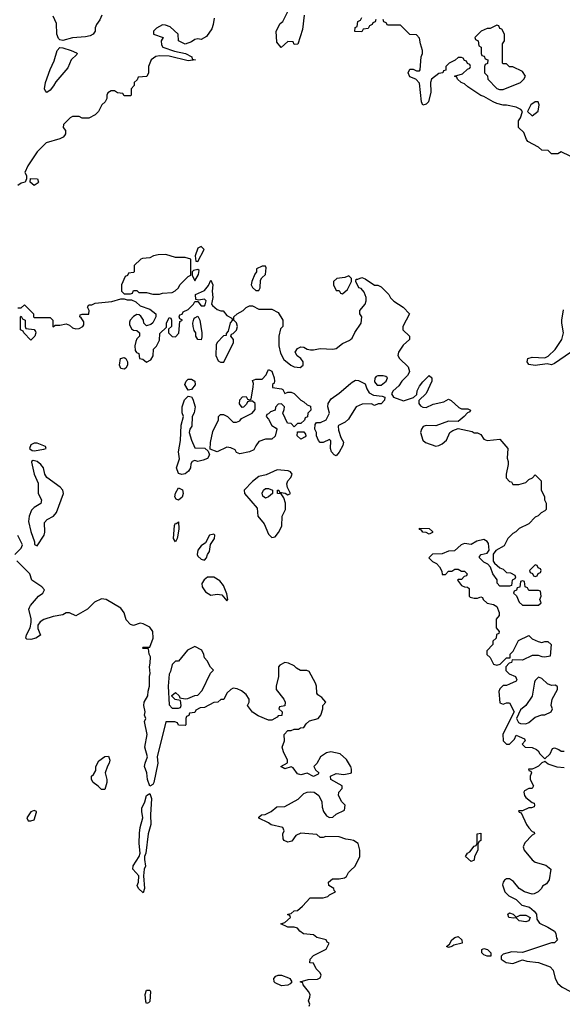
# Model space of a CAD drawing. Header units: inches. Extents: x 2380053 to 2584298, y 380219 to 546618.
# Tile 56 of 256: x 2427941 to 2431318, y 456069 to 462201. Entities that reach past the tile are written whole.
import ezdxf

# ---------------------------------------------------------------- set-up
doc = ezdxf.new("R2010")
doc.units = ezdxf.units.IN
doc.header["$MEASUREMENT"] = 0
for name, color, linetype in [('C4425', 7, 'Continuous'), ('C4426', 7, 'Continuous'), ('C4435', 7, 'Continuous'), ('C4436', 7, 'Continuous')]:
    doc.layers.add(name, color=color, linetype=linetype)

msp = doc.modelspace()

# ---------------------------------------------------------------- linework, layer by layer
at = {"layer": 'C4425', "color": 2}
for points, elevation in [([(2429514, 460000), (2429524, 459970), (2429526, 459950), (2429523.6, 459936.4), (2429514, 459930), (2429514, 459910), (2429570, 459902), (2429578, 459898), (2429590, 459874), (2429610, 459882), (2429630, 459882), (2429650, 459872), (2429690, 459832), (2429710, 459822), (2429730, 459802), (2429750, 459794), (2429752, 459770), (2429734, 459750), (2429732.7, 459727.3), (2429718, 459722), (2429712.7, 459707.3), (2429690, 459686), (2429670, 459686), (2429650, 459666), (2429630, 459686), (2429607.3, 459687.3), (2429578, 459750), (2429587.3, 459772.7), (2429588, 459790), (2429570, 459808), (2429550, 459806), (2429532.7, 459787.3), (2429531.3, 459768.7), (2429501, 459759), (2429490, 459746), (2429478, 459742), (2429474, 459730), (2429490, 459714), (2429510, 459674), (2429538, 459658), (2429542, 459650), (2429530, 459608), (2429510, 459588.7), (2429470, 459589), (2429430, 459574), (2429410, 459548), (2429398, 459522), (2429370, 459509), (2429310, 459498), (2429290, 459506), (2429282, 459522), (2429254.6, 459534.6), (2429230, 459538), (2429170, 459508.7), (2429126, 459526), (2429128, 459568), (2429143.1, 459636.9), (2429178, 459710), (2429178, 459730), (2429190, 459742), (2429210, 459742), (2429234, 459730), (2429270, 459694), (2429290, 459694), (2429310, 459702), (2429322, 459718), (2429388, 459750), (2429407.3, 459772.7), (2429406, 459810), (2429390, 459826), (2429370, 459826), (2429358, 459822), (2429352.7, 459807.3), (2429332.7, 459787.3), (2429326, 459786), (2429308.7, 459808.7), (2429310, 459834), (2429328.4, 459851.6), (2429350, 459854), (2429358, 459838), (2429370, 459834), (2429382, 459838), (2429394.6, 459914.6), (2429395.3, 459935.3), (2429390, 459954), (2429410, 459962), (2429450, 459962.8), (2429474, 459990), (2429479, 460000)], 70), ([(2430000, 459734.1), (2429987.1, 459712.9), (2429966, 459694), (2429925.4, 459674.6), (2429922, 459670), (2429925.4, 459645.4), (2429939.8, 459599.8), (2429956, 459570), (2429951.3, 459550), (2429930, 459508), (2429910, 459485.2), (2429898, 459490), (2429882, 459510), (2429875.3, 459530), (2429878, 459578), (2429870, 459586), (2429830, 459568), (2429810, 459568), (2429800.2, 459580.2), (2429788, 459610), (2429788, 459630), (2429778, 459650), (2429780.4, 459679.6), (2429788, 459692), (2429812.7, 459692.7), (2429848, 459710), (2429868, 459750), (2429859, 459790), (2429861.2, 459810), (2429880.1, 459839.9), (2429930, 459876), (2430000, 459935.5)], 70), ([(2427909.6, 458870.4), (2427949.2, 458910), (2427959, 458930), (2427930, 458988)], 74), ([(2430000, 457553.2), (2429974.2, 457594.2), (2429935.3, 457630), (2429878, 457642), (2429850, 457635.3), (2429812, 457610), (2429790.9, 457569.1), (2429772, 457550), (2429782, 457530), (2429802, 457510), (2429798, 457502), (2429770, 457488.7), (2429730, 457508.7), (2429690, 457499), (2429670, 457504), (2429642, 457542), (2429630, 457548.7), (2429590, 457535.3), (2429566, 457550), (2429607.3, 457572.7), (2429608, 457590), (2429582, 457642), (2429575.3, 457670), (2429588, 457710), (2429586, 457750), (2429610, 457774), (2429630, 457774), (2429650, 457782), (2429676.4, 457783.6), (2429688.9, 457791.1), (2429710, 457792), (2429723.1, 457816.9), (2429744.7, 457835.3), (2429798, 457850), (2429815.3, 457870), (2429828, 457910), (2429828, 457930), (2429846, 457950), (2429820.4, 457980.4), (2429796.4, 457996.4), (2429790, 458006), (2429788.7, 458050), (2429782, 458070), (2429742, 458142), (2429727.3, 458147.3), (2429688.4, 458148.4), (2429663.1, 458163.1), (2429650, 458178), (2429614, 458194), (2429590, 458198), (2429559.6, 458180.4), (2429552, 458170), (2429552, 458110), (2429538, 458050), (2429538, 458030), (2429584.7, 457970), (2429592, 457950), (2429591.1, 457928.9), (2429558, 457922), (2429554, 457910), (2429574, 457890), (2429572.7, 457867.3), (2429550, 457866), (2429543.6, 457856.4), (2429510, 457838), (2429490, 457838), (2429424.7, 457864.7), (2429390, 457888.7), (2429358, 457930), (2429368, 457950), (2429368, 457970), (2429350, 457998), (2429322, 458022), (2429294.6, 458034.6), (2429270, 458038), (2429254, 458030), (2429230, 458006), (2429211.6, 457968.4), (2429192.7, 457967.3), (2429174, 457950), (2429150, 457948), (2429090, 457918), (2429063.6, 457916.4), (2429038, 457902), (2429030, 457886), (2428998, 457882), (2428992.7, 457867.3), (2428978, 457862), (2428974, 457850), (2428974, 457810), (2428970, 457806), (2428930, 457808), (2428922, 457822), (2428907.3, 457827.3), (2428850, 457828), (2428797.1, 457610), (2428800.3, 457570), (2428775.5, 457450), (2428770, 457439), (2428750, 457428.7), (2428737, 457470), (2428732, 457510), (2428718, 457550), (2428720.9, 457570), (2428737, 457610), (2428719.3, 457670), (2428734.5, 457750), (2428718, 457830), (2428726, 457850), (2428718, 457870), (2428722, 457890), (2428714, 457930), (2428715.3, 457950), (2428739, 457990), (2428740.2, 458019.8), (2428748, 458050), (2428748, 458110), (2428753.2, 458130), (2428748, 458170), (2428753.6, 458193.6), (2428754, 458234), (2428746, 458250), (2428742, 458282), (2428710, 458286), (2428706, 458290), (2428710, 458294), (2428750, 458294), (2428772, 458350), (2428768.7, 458390), (2428750, 458418), (2428710, 458438), (2428690, 458442), (2428650, 458428), (2428630, 458435.3), (2428602.9, 458462.9), (2428590, 458508), (2428570, 458535.3), (2428478, 458590), (2428450, 458594), (2428406.4, 458573.6), (2428362, 458530), (2428290, 458488.7), (2428250, 458508), (2428230, 458508), (2428210, 458495.3), (2428150, 458485.2), (2428090, 458466), (2428068.2, 458451.8), (2428054, 458430), (2428054, 458410), (2428071, 458369), (2428042, 458350), (2428010, 458340.9), (2427984.1, 458344.1), (2427979, 458350), (2427983.7, 458370), (2428006.5, 458413.5), (2428012.5, 458447.5), (2428012, 458470), (2427998, 458530), (2428000.7, 458539.3), (2428007.2, 458552.8), (2428057.2, 458610), (2428084, 458630), (2428094, 458650), (2428079, 458670), (2428015.3, 458710), (2428003.7, 458750), (2427922.7, 458830)], 74), ([(2430000, 457093), (2429970, 457098), (2429930, 457113.2), (2429846, 457114), (2429830, 457108), (2429810, 457108), (2429790, 457126), (2429690, 457135.3), (2429659.6, 457120.4), (2429635.3, 457084.7), (2429610, 457078), (2429586, 457090), (2429580.4, 457100.4), (2429578, 457130), (2429586, 457150), (2429578, 457170), (2429506.3, 457186.3), (2429490, 457199), (2429430, 457228), (2429430, 457234), (2429446, 457250), (2429469, 457251), (2429506, 457270), (2429540.4, 457299.6), (2429590, 457302), (2429673.6, 457346.4), (2429710, 457382), (2429730, 457391.3), (2429750, 457392), (2429774, 457390), (2429802, 457370), (2429822, 457330), (2429823.6, 457296.4), (2429831.3, 457270), (2429850, 457242), (2429870, 457232), (2429890, 457234), (2429910, 457254), (2429962, 457278), (2429966, 457310), (2429946, 457330), (2429926, 457370), (2429928, 457390), (2429947.3, 457412.7), (2429948, 457430), (2429878, 457470), (2429875.3, 457490), (2429910, 457507.3), (2429959, 457501), (2430000, 457508.9)], 74), ([(2429742, 456058), (2429746, 456070), (2429738, 456090), (2429747.3, 456112.7), (2429748, 456130), (2429738, 456150), (2429706, 456190), (2429702, 456202), (2429686, 456210), (2429736.4, 456223.6), (2429793.6, 456226.4), (2429810, 456234), (2429818, 456250), (2429810, 456266), (2429786, 456290), (2429770, 456326), (2429747.3, 456327.3), (2429748, 456350), (2429770, 456374), (2429848.4, 456411.6), (2429866, 456450), (2429855.3, 456455.3), (2429848, 456470), (2429790, 456486), (2429770, 456501.2), (2429707.7, 456507.7), (2429684.2, 456524.2), (2429670, 456544), (2429650, 456549), (2429609.2, 456549.2), (2429566, 456570), (2429590, 456578), (2429626, 456610), (2429622, 456622), (2429610, 456626), (2429608.9, 456631.1), (2429630, 456634), (2429650, 456652), (2429670, 456654), (2429700.4, 456679.6), (2429748.4, 456731.6), (2429830, 456731.3), (2429859, 456741), (2429869.1, 456750.9), (2429906, 456770), (2429898, 456778), (2429895.3, 456790), (2429864, 456810), (2429862, 456830), (2429888, 456850), (2429930, 456850.7), (2429963.1, 456856.9), (2429974.6, 456865.4), (2429988, 456890), (2430000, 456902)], 74)]:
    msp.add_lwpolyline(points, dxfattribs=dict(at, elevation=elevation))
for points, elevation in [([(2428990, 459893.2), (2428969.4, 459930), (2428976, 459950), (2428990, 459962), (2429010, 459961.6), (2429030.4, 459950), (2429032.1, 459927.9), (2429010, 459897.2)], 70), ([(2429050, 459448.7), (2429030, 459455.3), (2429014, 459450), (2429006, 459434), (2429002.8, 459410), (2428991, 459390), (2428970, 459372.7), (2428950, 459368.7), (2428930, 459375.3), (2428917, 459410), (2428934.8, 459465.2), (2428929.6, 459510), (2428940.7, 459579.3), (2428944.8, 459675.2), (2428961.2, 459730), (2428951.7, 459751.7), (2428951.5, 459790), (2428966.5, 459833.5), (2428990, 459856), (2429010, 459851.3), (2429018.7, 459838.7), (2429032.4, 459790), (2429026.6, 459753.4), (2429014.8, 459730), (2429012.7, 459670), (2428999.1, 459650), (2428995.5, 459630), (2429010, 459582), (2429030, 459534), (2429092, 459532), (2429114, 459514), (2429122, 459490), (2429110, 459468.7), (2429082, 459458)], 70), ([(2429690, 459588), (2429668, 459610), (2429670, 459634), (2429710, 459634), (2429719.6, 459619.6), (2429722, 459610), (2429716.9, 459603.1)], 70), ([(2428050, 459564), (2428030, 459564), (2428010, 459552.7), (2428002, 459530), (2428018, 459518), (2428030, 459516), (2428090, 459526), (2428106, 459530), (2428102, 459542)], 74), ([(2428024.7, 459455.3), (2428014, 459450), (2428014, 459446), (2428031, 459370), (2428055.3, 459315.3), (2428054.8, 459250), (2428077.3, 459210), (2428072.4, 459187.6), (2428030, 459164), (2428013.7, 459146.3), (2427998.8, 459110), (2427995.3, 459075.3), (2428010, 459014), (2428032, 458950), (2428032.7, 458932.7), (2428050, 458924.7), (2428092.3, 458990), (2428097, 459010), (2428096, 459070), (2428111.9, 459088.1), (2428151.5, 459108.5), (2428170, 459131), (2428212.7, 459250), (2428209.3, 459270), (2428193.2, 459290), (2428108.7, 459350), (2428097.2, 459370), (2428089.2, 459410), (2428072.7, 459430), (2428050, 459449)], 74), ([(2429542.8, 459397.2), (2429474.2, 459365.8), (2429430, 459356), (2429390, 459324), (2429338.8, 459270), (2429340.7, 459250), (2429418, 459158), (2429422.8, 459110), (2429461.4, 459061.4), (2429490, 458996), (2429510, 458976), (2429530, 458981), (2429552.5, 459007.5), (2429573.2, 459046.8), (2429575.3, 459110), (2429595.3, 459150), (2429595.3, 459190), (2429584, 459224), (2429568, 459248), (2429546, 459250), (2429546, 459270), (2429554, 459270), (2429558, 459258), (2429592, 459252), (2429610, 459242), (2429626, 459250), (2429608.4, 459288.4), (2429604, 459310), (2429609, 459330), (2429629, 459350), (2429636, 459370), (2429626, 459386), (2429611.6, 459391.6)], 74), ([(2428930, 459208.7), (2428914, 459214), (2428907, 459230), (2428910, 459252), (2428930, 459284.7), (2428953.7, 459273.7), (2428958.8, 459250), (2428952.1, 459227.9)], 70), ([(2429470, 459221.2), (2429453.6, 459233.6), (2429450, 459252), (2429457.2, 459270), (2429470, 459280.7), (2429490, 459281), (2429514, 459270), (2429514, 459250), (2429490, 459229.2)], 74), ([(2428910, 458948.7), (2428899, 458970), (2428903.7, 459050), (2428910, 459064.7), (2428916.4, 459063.6), (2428930, 459074), (2428930.4, 459030.4), (2428924.7, 458990), (2428921, 458970)], 70), ([(2429150, 458998), (2429122, 458990), (2429096.9, 458943.1), (2429070, 458924), (2429050, 458898), (2429044.9, 458870), (2429050, 458861), (2429070, 458841), (2429090, 458836), (2429104, 458850), (2429109.4, 458870.6), (2429121.2, 458890), (2429128, 458932), (2429154, 458970), (2429155.3, 458990)], 74), ([(2429149.3, 458729.3), (2429110, 458729.3), (2429087.9, 458712.1), (2429074.8, 458690), (2429076.3, 458670), (2429097.6, 458637.6), (2429130, 458618), (2429170, 458623), (2429198.5, 458618.5), (2429230, 458582), (2429235.3, 458590), (2429230, 458626), (2429210, 458678), (2429186.3, 458706.3)], 74), ([(2429030, 458298), (2428985.4, 458274.6), (2428930, 458206), (2428910, 458206), (2428890, 458186), (2428878.8, 458141.2), (2428870, 458126), (2428864, 458050), (2428870, 457934), (2428890, 457914), (2428930, 457914), (2428942, 457918), (2428946, 457930), (2428942, 457962), (2428908.4, 457968.4), (2428887.3, 457987.3), (2428887.3, 457992.7), (2428910, 458012), (2428934, 457990), (2428938, 457978), (2428970, 457972), (2428987.3, 457972.7), (2429030, 457992), (2429050, 457994), (2429076.4, 458023.6), (2429128.4, 458131.6), (2429146, 458150), (2429128.4, 458168.4), (2429108.4, 458208.4), (2429090, 458226), (2429087.3, 458247.3), (2429074.6, 458274.6)], 74), ([(2428450, 457406), (2428428.4, 457428.4), (2428398, 457450), (2428388, 457470), (2428388, 457490), (2428400.4, 457499.6), (2428415.3, 457524.7), (2428415.3, 457550), (2428433.6, 457586.4), (2428470, 457612), (2428494, 457614), (2428502, 457590), (2428498, 457570), (2428486.8, 457553.2), (2428472, 457510), (2428482, 457470), (2428482, 457450), (2428470, 457406)], 74), ([(2428710, 456764), (2428679.5, 456790), (2428672.3, 456810), (2428679.5, 456830), (2428682.7, 456870), (2428644, 456910), (2428647.5, 456932.5), (2428683.7, 456990), (2428689.5, 457010), (2428683.6, 457070), (2428686, 457134), (2428689.5, 457170), (2428707.8, 457230), (2428700.5, 457270), (2428701.6, 457290), (2428719.5, 457330), (2428729.6, 457370.4), (2428750, 457381), (2428761.6, 457350), (2428754.9, 457250), (2428757.4, 457190), (2428741.1, 457130), (2428724.9, 457010), (2428718, 456990), (2428717.1, 456970), (2428724.4, 456930), (2428716.4, 456910), (2428710.4, 456870), (2428717.1, 456790)], 74), ([(2428030, 457275.3), (2428010, 457268), (2427984.7, 457230), (2427992.7, 457212.7), (2428010, 457212), (2428030, 457218), (2428046, 457266), (2428046, 457270)], 78), ([(2429570, 456184), (2429530, 456202), (2429524, 456210), (2429522, 456230), (2429534.6, 456245.4), (2429550, 456251), (2429570.8, 456250.8), (2429614.4, 456234.4), (2429622, 456230), (2429634, 456210), (2429623.6, 456196.4), (2429610, 456188.7)], 74), ([(2428730, 456075.3), (2428726.2, 456086.2), (2428722.4, 456130), (2428730, 456157.3), (2428750, 456157.3), (2428754.9, 456150), (2428750, 456086), (2428742, 456078)], 74)]:
    msp.add_lwpolyline(points, close=True, dxfattribs=dict(at, elevation=elevation))
at = {"layer": 'C4426', "color": 2}
for points, elevation in [([(2429711.1, 462228.9), (2429701, 462139), (2429670.9, 462049.1), (2429650, 462046), (2429642, 462062), (2429610, 462066), (2429567.3, 462027.3), (2429540.4, 462060.4), (2429538, 462130), (2429562, 462178), (2429578, 462190), (2429628, 462290)], 66), ([(2429151.3, 462210), (2429144.7, 462170), (2429136, 462144), (2429103.6, 462096.4), (2429070, 462078), (2429050, 462082), (2429030, 462078), (2429010, 462062), (2428970, 462049), (2428928.7, 462070), (2428926, 462110), (2428876.4, 462156.4), (2428847.3, 462167.3), (2428830, 462168), (2428791.6, 462148.4), (2428774, 462130), (2428774, 462110), (2428834, 462090), (2428822, 462070), (2428823.6, 462043.6), (2428832, 462030), (2428904.5, 462004.5), (2428972, 461990), (2429012, 461970), (2429014, 461954), (2429034, 461950), (2428990, 461945.2), (2428870, 461974), (2428810, 461976), (2428788.2, 461971.8), (2428758, 461950), (2428742, 461910), (2428742, 461870), (2428732.7, 461847.3), (2428678, 461842), (2428672.7, 461827.3), (2428654, 461810), (2428654, 461790), (2428634, 461770), (2428634, 461730), (2428630, 461726), (2428590, 461726), (2428582, 461742), (2428550, 461746), (2428530, 461758), (2428510, 461758), (2428490, 461746), (2428482, 461730), (2428482, 461710), (2428472, 461690), (2428452, 461670), (2428431.1, 461628.9), (2428410, 461608), (2428370, 461588), (2428330, 461588), (2428310, 461598), (2428270, 461598), (2428254, 461590), (2428212.7, 461547.3), (2428212, 461530), (2428224.7, 461510), (2428224.7, 461490), (2428219.8, 461480.2), (2428212, 461470), (2428190, 461459), (2428106.4, 461433.6), (2428050, 461378), (2427991.3, 461290), (2427972, 461250), (2427982, 461230), (2427982, 461210), (2427974, 461190), (2427950, 461182), (2427930, 461168)], 66), ([(2428451.1, 462228.9), (2428439.8, 462200.2), (2428418, 462170), (2428411.3, 462150), (2428410.9, 462129.1), (2428398, 462110), (2428378.7, 462101.3), (2428350, 462094), (2428270, 462087.8), (2428210, 462071.8), (2428190, 462075.1), (2428182.8, 462082.8), (2428171.5, 462110), (2428170, 462178), (2428150, 462222)], 62), ([(2430000, 460596), (2429990, 460606), (2429963.6, 460596.4), (2429914, 460590), (2429894, 460570), (2429894, 460550), (2429910, 460514), (2429930, 460514), (2429938, 460498), (2429950, 460494), (2429980.4, 460519.6), (2430000, 460558.2)], 70), ([(2427930, 460406), (2427950, 460406), (2427970, 460426), (2428026, 460370), (2428026, 460350), (2428030, 460346), (2428130, 460346), (2428146, 460330), (2428146, 460290), (2428150, 460288), (2428162, 460298), (2428190, 460298), (2428230, 460306), (2428250, 460298), (2428270, 460282), (2428290, 460275.3), (2428310, 460278), (2428334, 460290), (2428339.6, 460300.4), (2428339.6, 460319.6), (2428323.6, 460343.6), (2428314, 460350), (2428318, 460362), (2428330, 460366), (2428370, 460366), (2428374, 460390), (2428362, 460410), (2428370, 460426), (2428390, 460426), (2428410, 460435.3), (2428514.4, 460445.6), (2428570, 460462), (2428590, 460462), (2428610, 460455.3), (2428636.4, 460456.4), (2428663.1, 460443.1), (2428690, 460418), (2428750, 460397.2), (2428788, 460370), (2428788, 460350), (2428770, 460314), (2428756.4, 460303.6), (2428730, 460294), (2428714, 460310), (2428712, 460330), (2428695.3, 460355.3), (2428683.6, 460363.6), (2428670, 460364.7), (2428650, 460352), (2428628, 460330), (2428623.1, 460316.9), (2428623.1, 460303.1), (2428636.4, 460276.4), (2428650, 460268), (2428670, 460266), (2428686, 460250), (2428686, 460230), (2428670, 460214), (2428663.1, 460196.9), (2428658, 460170), (2428660.4, 460140.4), (2428667.3, 460127.3), (2428682, 460122), (2428686, 460090), (2428707.3, 460087.3), (2428730, 460068), (2428756.9, 460083.1), (2428771.6, 460108.4), (2428774, 460150), (2428791.6, 460168.4), (2428810, 460206), (2428812.7, 460247.3), (2428854, 460286), (2428854, 460310), (2428870, 460346), (2428882, 460342), (2428886, 460330), (2428886, 460290), (2428866, 460274), (2428866, 460250), (2428890, 460228), (2428910, 460226), (2428931.6, 460248.4), (2428938, 460322), (2428954, 460330), (2428938, 460338), (2428934, 460350), (2428938, 460362), (2428952.7, 460367.3), (2428958, 460382), (2428990, 460395.3), (2429022, 460430), (2429030, 460446), (2429050, 460446), (2429070, 460418), (2429090, 460418), (2429095.3, 460424.7), (2429101, 460450), (2429095.9, 460455.9), (2429090, 460461), (2429054, 460454), (2429038, 460458), (2429034, 460490), (2429090, 460515.3), (2429115.3, 460544.7), (2429130, 460578), (2429142, 460550), (2429139, 460510), (2429142, 460470), (2429135.3, 460430), (2429140.2, 460420.2), (2429170, 460395.3), (2429192, 460388), (2429208, 460388), (2429230, 460358), (2429262, 460342), (2429266, 460330), (2429250, 460314), (2429238, 460262), (2429226, 460246), (2429226, 460234), (2429208.9, 460231.1), (2429168.9, 460191.1), (2429163.1, 460176.9), (2429162, 460110), (2429176.4, 460076.4), (2429190, 460068), (2429211.1, 460068.9), (2429272, 460190), (2429272, 460210), (2429254, 460230), (2429258, 460242), (2429270, 460246), (2429290, 460268), (2429296, 460290), (2429290, 460314), (2429274, 460330), (2429274, 460350), (2429294, 460370), (2429331.1, 460388.9), (2429350, 460408), (2429370, 460418), (2429390, 460418), (2429430, 460398), (2429510, 460398), (2429550, 460378), (2429578, 460330), (2429578, 460290), (2429564, 460276), (2429554, 460230), (2429554, 460170), (2429563.2, 460123.2), (2429585.6, 460085.6), (2429628, 460050), (2429650, 460039), (2429685.4, 460034.6), (2429704.7, 460050), (2429704.7, 460070), (2429690.6, 460090.6), (2429667.7, 460107.7), (2429656, 460130), (2429670, 460153.2), (2429690, 460164), (2429710, 460162), (2429729.3, 460149.3), (2429750, 460144), (2429770, 460144), (2429810, 460154), (2429890, 460149), (2429910, 460154), (2429950, 460185.2), (2429995.3, 460204.7), (2430000, 460208.9)], 70), ([(2429479, 460000), (2429490, 460022), (2429510, 460012), (2429514, 460000)], 70)]:
    msp.add_lwpolyline(points, dxfattribs=dict(at, elevation=elevation))
for points, elevation in [([(2428110, 461748), (2428099, 461759), (2428096, 461770), (2428101.6, 461810), (2428129.7, 461890), (2428154.9, 461945.1), (2428173.2, 462010), (2428190, 462026.8), (2428210, 462024.9), (2428262, 462010), (2428293.7, 461993.7), (2428298, 461990), (2428295.3, 461984.7), (2428262, 461950), (2428239.8, 461900.2), (2428165.7, 461814.3), (2428151.8, 461788.2), (2428130, 461761.2)], 62), ([(2428030, 461169.2), (2428006, 461190), (2428008.4, 461211.6), (2428052, 461210), (2428058, 461190), (2428055.3, 461184.7)], 66), ([(2428850, 460739), (2428803.5, 460736.5), (2428774, 460730), (2428750, 460718), (2428705.4, 460714.6), (2428694, 460710), (2428654, 460670), (2428654, 460630), (2428650, 460626), (2428618, 460622), (2428612, 460608), (2428598, 460602), (2428574, 460550), (2428574, 460510), (2428590, 460494), (2428630, 460494), (2428642, 460498), (2428650, 460514), (2428670, 460514), (2428682, 460502), (2428730, 460502), (2428770, 460491.3), (2428810, 460491.3), (2428830, 460498), (2428890, 460502), (2428908.4, 460511.6), (2428928.4, 460531.6), (2428938, 460550), (2428990, 460602), (2429006, 460610), (2429006, 460710), (2428970, 460719), (2428910, 460719)], 70), ([(2429070, 460788), (2429050, 460778), (2429032, 460730), (2429038, 460698), (2429050, 460694), (2429088, 460770)], 70), ([(2429050, 460646), (2429022, 460638), (2429014, 460630), (2429014, 460610), (2429030, 460574), (2429054, 460614), (2429058, 460638)], 70), ([(2429470, 460666), (2429450, 460666), (2429414, 460650), (2429414, 460630), (2429403.6, 460616.4), (2429384.7, 460570), (2429382, 460550), (2429390, 460534), (2429410, 460514), (2429430, 460514), (2429438, 460530), (2429440.4, 460579.6), (2429447.3, 460592.7), (2429470, 460614), (2429474.6, 460654.6)], 70), ([(2428010, 460206), (2427966, 460250), (2427962, 460262), (2427946, 460270), (2427946, 460350), (2427950, 460354), (2427958, 460338), (2427974, 460330), (2427974, 460290), (2427978, 460278), (2428031.6, 460271.6), (2428039.6, 460259.6), (2428042, 460250), (2428034, 460230)], 70), ([(2429070, 460208), (2429049.1, 460209.1), (2429038, 460230), (2429038, 460250), (2429026.3, 460266.3), (2429021.2, 460290), (2429019.3, 460310), (2429024.5, 460335.5), (2429030, 460344.7), (2429050, 460354), (2429061, 460330), (2429074, 460250), (2429074.8, 460225.2)], 70), ([(2428590, 460024), (2428569.3, 460029.3), (2428562, 460050), (2428568, 460090), (2428590, 460098), (2428602, 460090), (2428612, 460070), (2428612, 460050), (2428602, 460030)], 70)]:
    msp.add_lwpolyline(points, close=True, dxfattribs=dict(at, elevation=elevation))
at = {"layer": 'C4435', "color": 2}
for points, elevation in [([(2430362.4, 460000), (2430355.3, 459984.7), (2430319.3, 459950), (2430299.6, 459920.4), (2430265.2, 459890), (2430255.3, 459870), (2430268, 459850), (2430330, 459828), (2430392.7, 459847.3), (2430412.7, 459867.3), (2430414, 459890), (2430430, 459918), (2430450, 459946), (2430490, 459986), (2430506, 459970), (2430506, 459950), (2430470, 459874), (2430426, 459830), (2430426, 459810), (2430436.4, 459796.4), (2430448.9, 459788.9), (2430470, 459785.2), (2430514.4, 459805.6), (2430579.6, 459820.4), (2430610, 459838), (2430626, 459830), (2430674, 459786), (2430690, 459778), (2430730, 459778), (2430746, 459770), (2430742, 459758), (2430727.3, 459752.7), (2430708, 459730), (2430670, 459698), (2430610, 459701), (2430530, 459670.8), (2430470, 459673.4), (2430452.7, 459667.3), (2430441.2, 459650), (2430436, 459630), (2430450, 459582), (2430467, 459567), (2430530, 459546), (2430550, 459549.2), (2430570, 459559), (2430596.8, 459583.2), (2430618, 459630), (2430636.8, 459643.2), (2430670, 459655.3), (2430757.2, 459637.2), (2430770, 459629), (2430790, 459628.7), (2430810, 459618), (2430829.4, 459589.4), (2430850, 459581.2), (2430930, 459588.7), (2430978, 459530), (2430975.3, 459470), (2430982, 459450), (2430982, 459430), (2430968, 459370), (2430968, 459348), (2430990, 459326), (2431002, 459322), (2431010, 459306), (2431047.3, 459307.3), (2431090, 459318), (2431110, 459338), (2431132.7, 459347.3), (2431150, 459366), (2431186, 459330), (2431187.3, 459272.7), (2431208, 459230), (2431208, 459210), (2431218, 459190), (2431218, 459150), (2431210, 459142), (2431186, 459130), (2431168.4, 459111.6), (2431150, 459102), (2431110, 459062), (2431050, 459031.3), (2431028.9, 459011.1), (2431010, 459002), (2430978, 458970), (2430955.3, 458924.7), (2430904, 458896), (2430888, 458872), (2430888, 458828), (2430896.4, 458816.4), (2430930, 458788), (2430950, 458778), (2430970, 458758), (2430996.4, 458756.4), (2431022, 458742), (2431026, 458730), (2431022, 458718), (2431006, 458710), (2431002, 458678), (2430990, 458674), (2430930, 458674), (2430912.7, 458692.7), (2430911.6, 458711.6), (2430884.7, 458750), (2430872, 458792), (2430854, 458810), (2430830, 458822), (2430802, 458850), (2430802, 458858), (2430814, 458870), (2430850, 458878), (2430863.6, 458896.4), (2430858.8, 458938.8), (2430851.1, 458951.1), (2430830, 458964.7), (2430785.6, 458954.4), (2430750, 458932), (2430710, 458938), (2430688.9, 458931.1), (2430647.3, 458892.7), (2430608.9, 458891.1), (2430570, 458874), (2430510, 458872), (2430488, 458850), (2430510, 458826), (2430535.3, 458815.3), (2430554.6, 458794.6), (2430567.3, 458767.3), (2430570, 458746), (2430590, 458746), (2430610, 458766), (2430630, 458766), (2430650, 458778), (2430670, 458778), (2430690, 458766), (2430710, 458766), (2430726, 458750), (2430722, 458738), (2430707.3, 458732.7), (2430690, 458714), (2430670, 458714), (2430666, 458710), (2430690, 458678), (2430710, 458668), (2430727.3, 458667.3), (2430738, 458658), (2430738, 458610), (2430744, 458604), (2430770, 458598), (2430790, 458598), (2430810, 458606), (2430822, 458602), (2430826, 458590), (2430850, 458568), (2430890, 458558), (2430910, 458546), (2430926, 458510), (2430926, 458490), (2430907.3, 458467.3), (2430907.3, 458412.7), (2430926, 458390), (2430922, 458378), (2430908.4, 458371.6), (2430906, 458350), (2430886, 458330), (2430886, 458310), (2430848, 458270), (2430848.4, 458248.4), (2430868.4, 458228.4), (2430890, 458188), (2430910, 458182), (2430932, 458188), (2430970, 458226), (2430994, 458226), (2430994, 458250), (2431011.6, 458268.4), (2431045.4, 458334.6), (2431110, 458366), (2431130, 458346), (2431168.4, 458328.4), (2431190, 458322), (2431210, 458328.7), (2431228.4, 458328.4), (2431248, 458310), (2431242, 458238), (2431210, 458232), (2431192.7, 458232.7), (2431170, 458242), (2431130, 458242), (2431070, 458212), (2431006, 458214), (2431002, 458198), (2430987.3, 458192.7), (2430966, 458170), (2430967.3, 458147.3), (2430988, 458128), (2431026, 458110), (2431035.3, 458090), (2431030, 458082), (2430990, 458062), (2430970, 458054), (2430950, 458054), (2430930, 458034), (2430923.1, 458016.9), (2430930, 457946), (2430950, 457938), (2430970, 457946), (2430990, 457946), (2431018, 457890), (2430948.9, 457751.1), (2430949.4, 457709.4), (2430970, 457688.7), (2430990, 457689), (2431019.8, 457720.2), (2431030, 457746), (2431050, 457738), (2431082, 457722), (2431086, 457710), (2431068, 457690), (2431086, 457670), (2431130, 457668), (2431156.4, 457656.4), (2431168.4, 457648.4), (2431178, 457630), (2431210, 457598), (2431242, 457630), (2431258, 457662), (2431270, 457666), (2431296.4, 457656.4), (2431310, 457646), (2431330, 457646)], 70), ([(2430000, 459935.5), (2430010, 459944), (2430030, 459956.3), (2430050, 459954.9), (2430090, 459933.4), (2430101.7, 459901.7), (2430116.7, 459876.7), (2430142.5, 459862.5), (2430196.3, 459856.3), (2430214, 459850), (2430212, 459832), (2430190.9, 459809.1), (2430172, 459808), (2430150, 459798), (2430130, 459808), (2430072.7, 459807.3), (2430034, 459790), (2430000, 459734.1)], 70), ([(2430000, 457508.9), (2430006, 457510), (2430006, 457534), (2430002, 457550), (2430000, 457553.2)], 74), ([(2431330, 457542), (2431285.4, 457545.4), (2431230, 457564.7), (2431210, 457582), (2431190, 457574), (2431170, 457552), (2431150, 457542), (2431130, 457534), (2431107.3, 457532.7), (2431110, 457526), (2431122, 457522), (2431126, 457510), (2431118, 457490), (2431118, 457470), (2431138, 457430), (2431130, 457414), (2431110, 457414), (2431082, 457398), (2431078, 457390), (2431082, 457370), (2431090, 457358), (2431130, 457326), (2431142, 457322), (2431146, 457310), (2431142, 457298), (2431127.3, 457292.7), (2431110, 457292), (2431070, 457274), (2431046, 457274), (2431050, 457266), (2431062, 457262), (2431095.3, 457190), (2431110, 457168), (2431130, 457146), (2431142, 457142), (2431146, 457130), (2431130, 457122), (2431084.5, 457075.5), (2431074, 457050), (2431081.2, 457030), (2431130, 456968.7), (2431150, 456955.3), (2431216.4, 456936.4), (2431246, 456910), (2431236.4, 456843.6), (2431220.4, 456819.6), (2431195.3, 456804.7), (2431188, 456790), (2431168, 456770), (2431143.1, 456756.9), (2431130, 456756), (2431082, 456770), (2431050, 456791.3), (2431014.8, 456834.8), (2430990, 456851.3), (2430970, 456851), (2430958, 456842), (2430949.4, 456830.6), (2430946.6, 456813.4), (2430960.9, 456770), (2430985.6, 456745.6), (2431030, 456722.7), (2431067, 456687), (2431113.6, 456673.6), (2431143.7, 456650), (2431158.4, 456630), (2431160.1, 456600.1), (2431175.3, 456575.3), (2431229, 456550), (2431270, 456524), (2431278, 456510), (2431280.9, 456480.9), (2431288, 456470), (2431270, 456452), (2431250, 456452), (2431071.3, 456391.3), (2431004.7, 456395.3), (2430950, 456382), (2430938, 456370), (2430938, 456350), (2430968.7, 456328.7), (2431010, 456323.7), (2431070, 456345.2), (2431097.5, 456337.5), (2431169.3, 456329.3), (2431242, 456302), (2431261.2, 456281.2), (2431272.7, 456230), (2431290, 456199), (2431316.6, 456176.6), (2431369.3, 456149.3)], 70), ([(2430000, 456902), (2430028, 456930), (2430058, 456990), (2430058, 457030), (2430048, 457070), (2430018, 457090), (2430000, 457093)], 74)]:
    msp.add_lwpolyline(points, dxfattribs=dict(at, elevation=elevation))
for points, elevation in [([(2430203.7, 459983.7), (2430170, 459983.7), (2430160.4, 459979.6), (2430150.6, 459969.4), (2430150, 459946), (2430165.4, 459925.4), (2430190, 459924.9), (2430222.7, 459950), (2430229, 459970), (2430218.9, 459978.9)], 74), ([(2430490, 458998), (2430470, 459008), (2430450, 459008.7), (2430442, 459022), (2430430, 459026), (2430430, 459034), (2430490, 459032), (2430510, 459014), (2430510, 459008)], 70), ([(2431150, 458806), (2431114, 458770), (2431118, 458758), (2431132.7, 458752.7), (2431138, 458738), (2431150, 458734), (2431162, 458738), (2431167.3, 458752.7), (2431182, 458758), (2431186, 458770), (2431182, 458782), (2431167.3, 458787.3), (2431162, 458802)], 70), ([(2431070, 458706), (2431058, 458702), (2431052.7, 458667.3), (2431038, 458662), (2431032.7, 458647.3), (2431018, 458642), (2431014, 458630), (2431032, 458612), (2431050, 458574), (2431070, 458554), (2431170, 458554), (2431186, 458570), (2431178, 458590), (2431186, 458610), (2431182, 458642), (2431170, 458646), (2431110, 458646), (2431102, 458662), (2431086, 458670), (2431082, 458702)], 70), ([(2431170, 458106), (2431150, 458086), (2431145.4, 458074.6), (2431130, 457988), (2431092, 457930), (2431056.9, 457903.1), (2431032, 457850), (2431044.7, 457824.7), (2431058, 457818), (2431090, 457816), (2431110, 457824.7), (2431150, 457858), (2431190, 457871.3), (2431210, 457872), (2431248.4, 457891.6), (2431258, 457910), (2431249.1, 457929.1), (2431254, 457970), (2431288, 458030), (2431287.3, 458047.3), (2431276.4, 458056.4), (2431250, 458055.3), (2431225.6, 458065.6), (2431190, 458098)], 70), ([(2430750, 456959), (2430715.3, 456990), (2430728, 457010), (2430742, 457018), (2430770, 457054), (2430782, 457058), (2430787.3, 457072.7), (2430788.4, 457131.6), (2430810, 457134), (2430811.1, 457088.9), (2430798, 457082), (2430792.7, 457067.3), (2430792, 457030), (2430771.3, 456990), (2430770, 456966)], 70), ([(2431030, 456612), (2431056.4, 456623.6), (2431090, 456624.7), (2431118, 456610), (2431110, 456589.2), (2431090, 456582.7), (2431050, 456589), (2431030, 456608), (2431015.3, 456604.7), (2430986, 456610), (2430978, 456630), (2430990, 456638), (2431012, 456630)], 70), ([(2430610, 456422), (2430598, 456430), (2430615.3, 456444.7), (2430629.5, 456470.5), (2430650, 456486), (2430670.5, 456490.5), (2430692, 456470), (2430694, 456450), (2430642.8, 456437.2), (2430630, 456429)], 70), ([(2430870, 456368), (2430851.3, 456368.7), (2430830, 456378), (2430818, 456390), (2430818, 456410), (2430830, 456416), (2430852, 456410), (2430874, 456390), (2430874, 456370)], 70)]:
    msp.add_lwpolyline(points, close=True, dxfattribs=dict(at, elevation=elevation))
at = {"layer": 'C4436', "color": 2}
for points, elevation in [([(2430158, 462202), (2430152.7, 462187.3), (2430138, 462182), (2430134, 462170), (2430118, 462162), (2430110, 462146), (2430078, 462142), (2430070, 462126), (2430027.3, 462127.3), (2430028.4, 462151.6), (2430042, 462158), (2430046, 462190), (2430062, 462198), (2430070, 462214)], 66), ([(2431366, 461350), (2431310, 461378), (2431290, 461366), (2431250, 461366), (2431230, 461386), (2431190, 461388), (2431170, 461408), (2431103.1, 461443.1), (2431094.6, 461454.6), (2431078, 461498), (2431045.2, 461530), (2431045.1, 461570), (2431057, 461590), (2431069.3, 461630), (2431060.7, 461640.7), (2431030, 461657), (2430970.9, 461669.1), (2430949.1, 461669.1), (2430910, 461678), (2430888.4, 461688.4), (2430830, 461722), (2430810, 461728.7), (2430730, 461782), (2430710, 461802), (2430689.1, 461809.1), (2430666, 461830), (2430662, 461842), (2430646, 461850), (2430696.4, 461863.6), (2430727.3, 461892.7), (2430742, 461898), (2430746, 461910), (2430742, 461922), (2430727.3, 461927.3), (2430722, 461942), (2430710, 461946), (2430702, 461962), (2430690, 461966), (2430670, 461966), (2430651.6, 461948.4), (2430614, 461930), (2430594, 461910), (2430592.7, 461887.3), (2430578, 461882), (2430574, 461870), (2430550, 461866), (2430504.7, 461830), (2430498, 461810), (2430500.7, 461750), (2430484.7, 461690), (2430470, 461675.3), (2430450, 461668.7), (2430440.9, 461690), (2430430, 461806), (2430406, 461830), (2430370, 461846), (2430358, 461870), (2430370, 461892), (2430390, 461892), (2430410, 461882), (2430430, 461882), (2430432.3, 461887.7), (2430439, 461970), (2430448, 461990), (2430448, 462010), (2430435.3, 462050), (2430430, 462086), (2430410, 462106), (2430368.4, 462108.4), (2430310, 462166), (2430230, 462166), (2430222, 462182), (2430207.3, 462187.3), (2430202, 462202)], 66), ([(2430000, 460558.2), (2430006, 460570), (2430006, 460590), (2430000, 460596)], 70), ([(2430000, 460208.9), (2430010, 460218), (2430027.3, 460252.7), (2430066, 460310), (2430071, 460350), (2430058, 460370), (2430058, 460390), (2430090.6, 460429.4), (2430097.3, 460450), (2430097.3, 460470), (2430084, 460504), (2430066, 460526), (2430051.6, 460531.6), (2430032, 460570), (2430034, 460586), (2430046, 460586), (2430070, 460595.3), (2430090, 460588), (2430150, 460548), (2430170, 460548), (2430190, 460538), (2430238, 460490), (2430248.9, 460468.9), (2430270, 460448), (2430328, 460410), (2430366, 460370), (2430326, 460290), (2430326, 460270), (2430366, 460230), (2430366, 460210), (2430326.6, 460173.4), (2430299.3, 460130), (2430295.1, 460110), (2430303.7, 460090), (2430359.3, 460039.3), (2430367, 460010), (2430362.4, 460000)], 70), ([(2431370, 460127.3), (2431270, 460059.5), (2431250, 460052.3), (2431222.8, 460057.2), (2431150, 460047.8), (2431110, 460054), (2431099.3, 460070), (2431102.7, 460090), (2431130, 460099.5), (2431210, 460096), (2431230, 460106), (2431273.6, 460146.4), (2431314.5, 460210), (2431325.1, 460250), (2431315.1, 460310), (2431316, 460330), (2431326, 460394)], 66)]:
    msp.add_lwpolyline(points, dxfattribs=dict(at, elevation=elevation))
at = {"layer": 'C4436', "color": 2, "elevation": 66}
for points in [[(2430910, 462166), (2430870, 462146), (2430850, 462146), (2430814, 462130), (2430774, 462090), (2430778, 462078), (2430794, 462070), (2430798, 462038), (2430814, 462030), (2430814, 461990), (2430818, 461978), (2430832.7, 461972.7), (2430838, 461958), (2430854, 461950), (2430852.7, 461927.3), (2430838, 461922), (2430834, 461910), (2430834, 461870), (2430851.6, 461851.6), (2430854, 461830), (2430910, 461772), (2430926.4, 461766.4), (2430950, 461766), (2431058, 461810), (2431078, 461830), (2431088, 461850), (2431070, 461878), (2431010, 461908), (2430990, 461908), (2430970, 461926), (2430950, 461926), (2430946, 461930), (2430946, 462050), (2430958, 462070), (2430958, 462110), (2430942, 462142), (2430930, 462146), (2430922, 462162)], [(2431150, 461689), (2431122.8, 461670), (2431110.8, 461650), (2431102, 461630), (2431130, 461602), (2431168.7, 461631.3), (2431174, 461670), (2431168.4, 461688.4)]]:
    msp.add_lwpolyline(points, close=True, dxfattribs=at)

doc.saveas('drawing.dxf')
